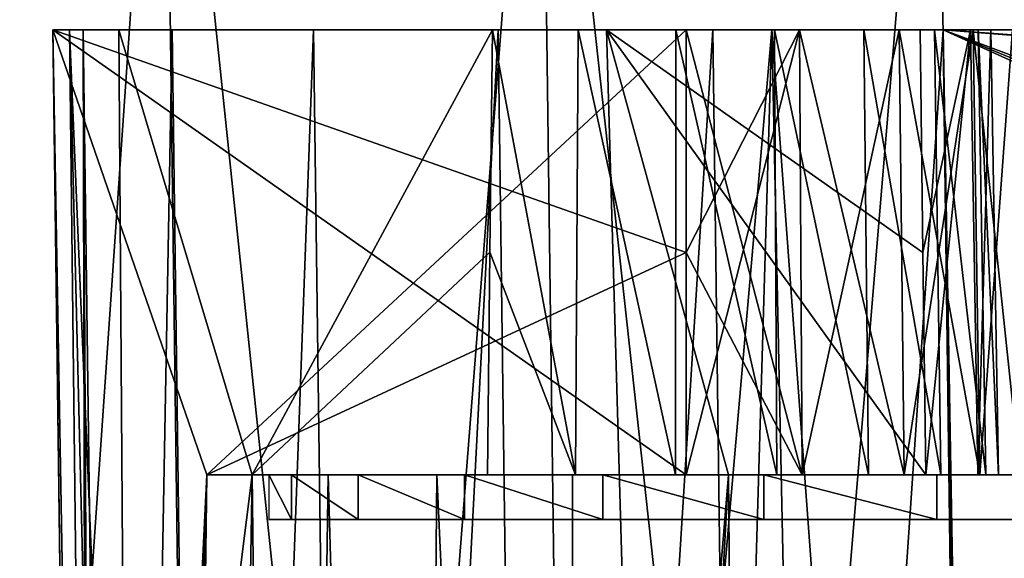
# Model space of a CAD drawing. Header units: millimetres. Extents: x -75 to 75, y -5 to 37.
# Tile 43 of 256: x -67.24 to -58.39, y 27.75 to 32.59. Entities that reach past the tile are written whole.
import ezdxf

# ---------------------------------------------------------------- set-up
doc = ezdxf.new("R2010")
doc.units = ezdxf.units.MM
doc.header["$LTSCALE"] = 81.481481
for name, color, linetype in [('10', 7, 'CONTINUOUS'), ('13', 7, 'CONTINUOUS'), ('14', 7, 'CONTINUOUS'), ('16', 7, 'CONTINUOUS'), ('17', 7, 'CONTINUOUS'), ('19', 7, 'CONTINUOUS'), ('36', 7, 'CONTINUOUS'), ('42', 7, 'CONTINUOUS'), ('43', 7, 'CONTINUOUS'), ('46', 7, 'CONTINUOUS'), ('47', 7, 'CONTINUOUS'), ('519', 7, 'CONTINUOUS'), ('520', 7, 'CONTINUOUS'), ('529', 7, 'CONTINUOUS'), ('531', 7, 'CONTINUOUS'), ('54', 7, 'CONTINUOUS'), ('55', 7, 'CONTINUOUS'), ('56', 7, 'CONTINUOUS'), ('57', 7, 'CONTINUOUS'), ('6', 7, 'CONTINUOUS'), ('8', 7, 'CONTINUOUS'), ('9', 7, 'CONTINUOUS')]:
    doc.layers.add(name, color=color, linetype=linetype)

msp = doc.modelspace()

# ---------------------------------------------------------------- linework, layer by layer
at = {"layer": '10', "color": 251, "linetype": 'Continuous', "true_color": 0x565d62}
for points in [[(-68.4922, 0, 101.0253), (-65.4589, 0, 102.9313), (-68.9766, 37, 101.5097), (-68.4922, 0, 101.0253)], [(-65.4589, 0, 102.9313), (-65.9433, 37, 103.4156), (-68.9766, 37, 101.5097), (-65.4589, 0, 102.9313)], [(-65.4589, 0, 102.9313), (-62.0774, 0, 104.1145), (-65.9433, 37, 103.4156), (-65.4589, 0, 102.9313)], [(-62.0774, 0, 104.1145), (-62.5617, 37, 104.5989), (-65.9433, 37, 103.4156), (-62.0774, 0, 104.1145)], [(-58.517, 0, 104.5156), (-59.0014, 37, 105), (-62.5617, 37, 104.5989), (-58.517, 0, 104.5156)], [(-62.0774, 0, 104.1145), (-58.517, 0, 104.5156), (-62.5617, 37, 104.5989), (-62.0774, 0, 104.1145)]]:
    msp.add_3dface(points, dxfattribs=at)
at = {"layer": '13', "color": 251, "linetype": 'Continuous', "true_color": 0x565d62}
for points in [[(-66.607, 7.0323, 88.6077), (-66.607, 7.0314, 88.5539), (-66.9404, 32.5, 88.9411), (-66.607, 7.0323, 88.6077)], [(-66.607, 7.0314, 88.5539), (-66.607, 7.0311, 88.5), (-66.9404, 32.5, 88.9411), (-66.607, 7.0314, 88.5539)], [(-66.607, 7.0311, 88.5), (-66.607, 7.0311, 70.4164), (-66.9404, 32.5, 88.9411), (-66.607, 7.0311, 88.5)], [(-66.7511, 18.0402, -60.7186), (-66.9404, 32.5, 28.2737), (-66.7511, 18.0402, -53.2814), (-66.7511, 18.0402, -60.7186)], [(-66.607, 7.0311, 70.4164), (-66.608, 7.1086, 69.9558), (-66.9404, 32.5, 88.9411), (-66.607, 7.0311, 70.4164)], [(-66.608, 7.1086, 69.9558), (-66.612, 7.4164, 69.2736), (-66.9404, 32.5, 88.9411), (-66.608, 7.1086, 69.9558)], [(-66.9404, 32.5, -88.9411), (-66.9404, 32.5, 28.2737), (-66.7511, 18.0402, -60.7186), (-66.9404, 32.5, -88.9411)], [(-66.7511, 18.0402, 60.7186), (-66.7511, 18.0402, 53.2814), (-66.9404, 32.5, 88.9411), (-66.7511, 18.0402, 60.7186)], [(-66.9404, 32.5, 88.9411), (-66.7511, 18.0402, 53.2814), (-66.9404, 32.5, 34.2263), (-66.9404, 32.5, 88.9411)], [(-66.6857, 13.0424, 60.7599), (-66.7511, 18.0402, 60.7186), (-66.9404, 32.5, 88.9411), (-66.6857, 13.0424, 60.7599)], [(-66.6234, 8.2869, 60.7988), (-66.6857, 13.0424, 60.7599), (-66.9404, 32.5, 88.9411), (-66.6234, 8.2869, 60.7988)], [(-66.6234, 8.2869, 66.5483), (-66.6234, 8.2869, 60.7988), (-66.9404, 32.5, 88.9411), (-66.6234, 8.2869, 66.5483)], [(-66.7511, 18.0402, 53.2814), (-66.607, 7.0311, 34.6709), (-66.9404, 32.5, 34.2263), (-66.7511, 18.0402, 53.2814)], [(-66.6219, 8.1693, 67.4993), (-66.6234, 8.2869, 66.5483), (-66.9404, 32.5, 88.9411), (-66.6219, 8.1693, 67.4993)], [(-66.6175, 7.8357, 68.4449), (-66.6219, 8.1693, 67.4993), (-66.9404, 32.5, 88.9411), (-66.6175, 7.8357, 68.4449)], [(-66.612, 7.4164, 69.2736), (-66.6175, 7.8357, 68.4449), (-66.9404, 32.5, 88.9411), (-66.612, 7.4164, 69.2736)], [(-66.7511, 18.0402, -53.2814), (-66.9404, 32.5, 28.2737), (-66.6856, 13.0332, -53.24), (-66.7511, 18.0402, -53.2814)], [(-66.612, 7.4164, -44.7264), (-66.9404, 32.5, 28.2737), (-66.608, 7.1086, -44.0442), (-66.612, 7.4164, -44.7264)], [(-66.608, 7.1086, -44.0442), (-66.9404, 32.5, 28.2737), (-66.607, 7.0311, -43.5836), (-66.608, 7.1086, -44.0442)], [(-66.607, 7.0311, -43.5836), (-66.9404, 32.5, 28.2737), (-66.607, 7.0311, 27.8291), (-66.607, 7.0311, -43.5836)], [(-66.607, 7.0323, -88.6077), (-66.9404, 32.5, -88.9411), (-66.7511, 18.0402, -60.7186), (-66.607, 7.0323, -88.6077)], [(-66.6175, 7.8357, -45.5551), (-66.9404, 32.5, 28.2737), (-66.612, 7.4164, -44.7264), (-66.6175, 7.8357, -45.5551)], [(-66.6856, 13.0332, -53.24), (-66.9404, 32.5, 28.2737), (-66.6234, 8.2869, -53.2012), (-66.6856, 13.0332, -53.24)], [(-66.6234, 8.2869, -53.2012), (-66.9404, 32.5, 28.2737), (-66.6234, 8.2869, -47.4517), (-66.6234, 8.2869, -53.2012)], [(-66.6234, 8.2869, -47.4517), (-66.9404, 32.5, 28.2737), (-66.6219, 8.1693, -46.5007), (-66.6234, 8.2869, -47.4517)], [(-66.6219, 8.1693, -46.5007), (-66.9404, 32.5, 28.2737), (-66.6175, 7.8357, -45.5551), (-66.6219, 8.1693, -46.5007)]]:
    msp.add_3dface(points, dxfattribs=at)
at = {"layer": '14', "color": 251, "linetype": 'Continuous', "true_color": 0x565d62}
for points in [[(-58.6077, 7.0323, 96.607), (-58.9411, 32.5, 96.9404), (58.9411, 32.5, 96.9404), (-58.6077, 7.0323, 96.607)], [(-58.5539, 7.0314, 96.607), (-58.6077, 7.0323, 96.607), (58.9411, 32.5, 96.9404), (-58.5539, 7.0314, 96.607)], [(-58.5, 7.0311, 96.607), (-58.5539, 7.0314, 96.607), (58.9411, 32.5, 96.9404), (-58.5, 7.0311, 96.607)], [(-2.3593, 18.0402, 96.7511), (-58.5, 7.0311, 96.607), (58.9411, 32.5, 96.9404), (-2.3593, 18.0402, 96.7511)]]:
    msp.add_3dface(points, dxfattribs=at)
at = {"layer": '16', "color": 251, "linetype": 'Continuous', "true_color": 0x565d62}
for points in [[(-2.487, 28.0402, -96.882), (2.487, 28.0402, -96.882), (-58.9411, 32.5, -96.9404), (-2.487, 28.0402, -96.882)], [(-2.7755, 11.5118, -96.6657), (-2.487, 28.0402, -96.882), (-58.9411, 32.5, -96.9404), (-2.7755, 11.5118, -96.6657)], [(-2.8621, 9.2649, -96.6362), (-2.7755, 11.5118, -96.6657), (-58.9411, 32.5, -96.9404), (-2.8621, 9.2649, -96.6362)], [(2.487, 28.0402, -96.882), (58.9411, 32.5, -96.9404), (-58.9411, 32.5, -96.9404), (2.487, 28.0402, -96.882)], [(-2.9458, 7.0311, -96.607), (-2.8621, 9.2649, -96.6362), (-58.9411, 32.5, -96.9404), (-2.9458, 7.0311, -96.607)], [(-58.5, 7.0311, -96.607), (-2.9458, 7.0311, -96.607), (-58.9411, 32.5, -96.9404), (-58.5, 7.0311, -96.607)], [(-58.5539, 7.0314, -96.607), (-58.5, 7.0311, -96.607), (-58.9411, 32.5, -96.9404), (-58.5539, 7.0314, -96.607)], [(-58.6077, 7.0323, -96.607), (-58.5539, 7.0314, -96.607), (-58.9411, 32.5, -96.9404), (-58.6077, 7.0323, -96.607)]]:
    msp.add_3dface(points, dxfattribs=at)
at = {"layer": '17', "color": 251, "linetype": 'Continuous', "true_color": 0x565d62}
for points in [[(-66.9404, 32.5, -88.9411), (-66.607, 7.0323, -88.6077), (-66.4956, 7.0532, -89.9402), (-66.9404, 32.5, -88.9411)], [(-66.9404, 32.5, -88.9411), (-66.4956, 7.0532, -89.9402), (-66.7905, 32.5, -90.4823), (-66.9404, 32.5, -88.9411)], [(-66.3466, 32.5, -91.9658), (-66.7905, 32.5, -90.4823), (-66.2572, 19.6955, -91.599), (-66.3466, 32.5, -91.9658)], [(-66.7905, 32.5, -90.4823), (-66.1645, 7.0694, -91.2335), (-66.2572, 19.6955, -91.599), (-66.7905, 32.5, -90.4823)], [(-66.4956, 7.0532, -89.9402), (-66.1645, 7.0694, -91.2335), (-66.7905, 32.5, -90.4823), (-66.4956, 7.0532, -89.9402)], [(-61.9658, 32.5, -96.3466), (-61.599, 19.6955, -96.2572), (-60.4823, 32.5, -96.7905), (-61.9658, 32.5, -96.3466)], [(-61.2335, 7.0694, -96.1645), (-60.4823, 32.5, -96.7905), (-61.599, 19.6955, -96.2572), (-61.2335, 7.0694, -96.1645)], [(-59.9442, 7.0532, -96.4949), (-60.4823, 32.5, -96.7905), (-61.2335, 7.0694, -96.1645), (-59.9442, 7.0532, -96.4949)], [(-58.6077, 7.0323, -96.607), (-60.4823, 32.5, -96.7905), (-59.9442, 7.0532, -96.4949), (-58.6077, 7.0323, -96.607)], [(-58.6077, 7.0323, -96.607), (-58.9411, 32.5, -96.9404), (-60.4823, 32.5, -96.7905), (-58.6077, 7.0323, -96.607)]]:
    msp.add_3dface(points, dxfattribs=at)
at = {"layer": '19', "color": 251, "linetype": 'Continuous', "true_color": 0x565d62}
for points in [[(-66.607, 7.0323, 88.6077), (-66.9404, 32.5, 88.9411), (-66.6678, 32.5, 91.0116), (-66.607, 7.0323, 88.6077)], [(-66.607, 7.0323, 88.6077), (-66.6678, 32.5, 91.0116), (-66.5376, 7.0491, 89.6609), (-66.607, 7.0323, 88.6077)], [(-66.5376, 7.0491, 89.6609), (-66.6678, 32.5, 91.0116), (-66.3326, 7.063, 90.6869), (-66.5376, 7.0491, 89.6609)], [(-66.6678, 32.5, 91.0116), (-65.8687, 32.5, 92.9409), (-66.3326, 7.063, 90.6869), (-66.6678, 32.5, 91.0116)], [(-66.3326, 7.063, 90.6869), (-65.8687, 32.5, 92.9409), (-65.5327, 7.0818, 92.6139), (-66.3326, 7.063, 90.6869)], [(-65.8687, 32.5, 92.9409), (-64.5975, 32.5, 94.5975), (-65.5327, 7.0818, 92.6139), (-65.8687, 32.5, 92.9409)], [(-65.5327, 7.0818, 92.6139), (-64.5975, 32.5, 94.5975), (-64.2618, 7.0882, 94.268), (-65.5327, 7.0818, 92.6139)], [(-64.5975, 32.5, 94.5975), (-62.9409, 32.5, 95.8687), (-64.2618, 7.0882, 94.268), (-64.5975, 32.5, 94.5975)], [(-64.2618, 7.0882, 94.268), (-62.9409, 32.5, 95.8687), (-62.6064, 7.0818, 95.537), (-64.2618, 7.0882, 94.268)], [(-62.9409, 32.5, 95.8687), (-61.0116, 32.5, 96.6678), (-62.6064, 7.0818, 95.537), (-62.9409, 32.5, 95.8687)], [(-62.6064, 7.0818, 95.537), (-61.0116, 32.5, 96.6678), (-60.6788, 7.0629, 96.3348), (-62.6064, 7.0818, 95.537)], [(-61.0116, 32.5, 96.6678), (-58.9411, 32.5, 96.9404), (-60.6788, 7.0629, 96.3348), (-61.0116, 32.5, 96.6678)], [(-58.9411, 32.5, 96.9404), (-58.6077, 7.0323, 96.607), (-60.6788, 7.0629, 96.3348), (-58.9411, 32.5, 96.9404)]]:
    msp.add_3dface(points, dxfattribs=at)
at = {"layer": '36', "color": 251, "linetype": 'Continuous', "true_color": 0x565d62}
for points in [[(-62.55, 28.5, 31.25), (-65.5581, 28.5, 34.2962), (-62.451, 28.5, 30.7525), (-62.55, 28.5, 31.25)], [(-62.451, 28.5, 31.7475), (-65.5581, 28.5, 34.2962), (-62.55, 28.5, 31.25), (-62.451, 28.5, 31.7475)], [(-62.1692, 28.5, 32.1692), (-65.5581, 28.5, 34.2962), (-62.451, 28.5, 31.7475), (-62.1692, 28.5, 32.1692)], [(-61.7475, 28.5, 32.451), (-65.5581, 28.5, 34.2962), (-62.1692, 28.5, 32.1692), (-61.7475, 28.5, 32.451)], [(-61.25, 28.5, 32.55), (-65.5581, 28.5, 34.2962), (-61.7475, 28.5, 32.451), (-61.25, 28.5, 32.55)], [(-65.5581, 28.5, 34.2962), (-61.25, 28.5, 28.2038), (-62.451, 28.5, 30.7525), (-65.5581, 28.5, 34.2962)], [(-61.25, 28.5, 28.2038), (-65.5581, 28.5, 34.2962), (-65.5581, 28.5, 28.2038), (-61.25, 28.5, 28.2038)], [(-61.25, 28.5, 34.2962), (-65.5581, 28.5, 34.2962), (-61.25, 28.5, 32.55), (-61.25, 28.5, 34.2962)], [(-63.4908, 28.5, -93.4908), (-65.1485, 28.5, -90.8693), (-64.4655, 28.5, -92.2723), (-63.4908, 28.5, -93.4908)], [(-63.0361, 28.5, -89.0968), (-65.1485, 28.5, -90.8693), (-63.4908, 28.5, -93.4908), (-63.0361, 28.5, -89.0968)], [(-62.2723, 28.5, -94.4655), (-63.0361, 28.5, -89.0968), (-63.4908, 28.5, -93.4908), (-62.2723, 28.5, -94.4655)], [(-62.4398, 28.5, -90.7413), (-63.0361, 28.5, -89.0968), (-62.5388, 28.5, -91.2388), (-62.4398, 28.5, -90.7413)], [(-63.0361, 28.5, -89.0968), (-62.2723, 28.5, -94.4655), (-62.5388, 28.5, -91.2388), (-63.0361, 28.5, -89.0968)], [(-62.2459, 28.5, -88.6303), (-63.0361, 28.5, -89.0968), (-62.4398, 28.5, -90.7413), (-62.2459, 28.5, -88.6303)], [(-62.5388, 28.5, -91.2388), (-62.2723, 28.5, -94.4655), (-62.4398, 28.5, -91.7363), (-62.5388, 28.5, -91.2388)], [(-62.451, 28.5, 30.7525), (-61.25, 28.5, 28.2038), (-62.1692, 28.5, 30.3308), (-62.451, 28.5, 30.7525)], [(-62.4398, 28.5, -91.7363), (-62.2723, 28.5, -94.4655), (-62.158, 28.5, -92.158), (-62.4398, 28.5, -91.7363)], [(-62.158, 28.5, -90.3196), (-62.2459, 28.5, -88.6303), (-62.4398, 28.5, -90.7413), (-62.158, 28.5, -90.3196)], [(-62.2723, 28.5, -94.4655), (-60.8693, 28.5, -95.1485), (-62.158, 28.5, -92.158), (-62.2723, 28.5, -94.4655)], [(-61.7363, 28.5, -90.0377), (-62.2459, 28.5, -88.6303), (-62.158, 28.5, -90.3196), (-61.7363, 28.5, -90.0377)], [(-61.3472, 28.5, -88.4447), (-62.2459, 28.5, -88.6303), (-61.7363, 28.5, -90.0377), (-61.3472, 28.5, -88.4447)], [(-62.1692, 28.5, 30.3308), (-61.25, 28.5, 28.2038), (-61.7475, 28.5, 30.049), (-62.1692, 28.5, 30.3308)], [(-62.158, 28.5, -92.158), (-60.8693, 28.5, -95.1485), (-61.7363, 28.5, -92.4398), (-62.158, 28.5, -92.158)], [(-61.7475, 28.5, 30.049), (-61.25, 28.5, 28.2038), (-61.25, 28.5, 29.95), (-61.7475, 28.5, 30.049)], [(-61.7363, 28.5, -92.4398), (-60.8693, 28.5, -95.1485), (-61.2388, 28.5, -92.5388), (-61.7363, 28.5, -92.4398)], [(-61.2388, 28.5, -89.9388), (-61.3472, 28.5, -88.4447), (-61.7363, 28.5, -90.0377), (-61.2388, 28.5, -89.9388)], [(-60.7413, 28.5, -90.0377), (-61.3472, 28.5, -88.4447), (-61.2388, 28.5, -89.9388), (-60.7413, 28.5, -90.0377)], [(-60.4368, 28.5, -88.5601), (-61.3472, 28.5, -88.4447), (-60.7413, 28.5, -90.0377), (-60.4368, 28.5, -88.5601)], [(-61.25, 28.5, 29.95), (-60.2081, 28.5, 28.3875), (-60.7525, 28.5, 30.049), (-61.25, 28.5, 29.95)], [(-61.25, 28.5, 28.2038), (-60.2081, 28.5, 28.3875), (-61.25, 28.5, 29.95), (-61.25, 28.5, 28.2038)], [(-60.7525, 28.5, 32.451), (-61.25, 28.5, 34.2962), (-61.25, 28.5, 32.55), (-60.7525, 28.5, 32.451)], [(-60.3308, 28.5, 32.1692), (-61.25, 28.5, 34.2962), (-60.7525, 28.5, 32.451), (-60.3308, 28.5, 32.1692)], [(-60.2081, 28.5, 34.1125), (-61.25, 28.5, 34.2962), (-60.3308, 28.5, 32.1692), (-60.2081, 28.5, 34.1125)], [(-61.2388, 28.5, -92.5388), (-60.8693, 28.5, -95.1485), (-60.7413, 28.5, -92.4398), (-61.2388, 28.5, -92.5388)], [(-60.8693, 28.5, -95.1485), (-59.0968, 28.5, -93.0361), (-60.7413, 28.5, -92.4398), (-60.8693, 28.5, -95.1485)], [(-60.7525, 28.5, 30.049), (-60.2081, 28.5, 28.3875), (-60.3308, 28.5, 30.3308), (-60.7525, 28.5, 30.049)], [(-60.7413, 28.5, -92.4398), (-59.0968, 28.5, -93.0361), (-60.3195, 28.5, -92.158), (-60.7413, 28.5, -92.4398)], [(-60.3195, 28.5, -90.3196), (-60.4368, 28.5, -88.5601), (-60.7413, 28.5, -90.0377), (-60.3195, 28.5, -90.3196)], [(-60.0377, 28.5, -90.7413), (-60.4368, 28.5, -88.5601), (-60.3195, 28.5, -90.3196), (-60.0377, 28.5, -90.7413)], [(-59.9388, 28.5, -91.2388), (-60.4368, 28.5, -88.5601), (-60.0377, 28.5, -90.7413), (-59.9388, 28.5, -91.2388)], [(-59.6128, 28.5, -88.964), (-60.4368, 28.5, -88.5601), (-59.9388, 28.5, -91.2388), (-59.6128, 28.5, -88.964)], [(-60.049, 28.5, 31.7475), (-60.2081, 28.5, 34.1125), (-60.3308, 28.5, 32.1692), (-60.049, 28.5, 31.7475)], [(-60.3308, 28.5, 30.3308), (-60.2081, 28.5, 28.3875), (-60.049, 28.5, 30.7525), (-60.3308, 28.5, 30.3308)], [(-60.3195, 28.5, -92.158), (-59.0968, 28.5, -93.0361), (-60.0377, 28.5, -91.7363), (-60.3195, 28.5, -92.158)], [(-60.2081, 28.5, 28.3875), (-59.292, 28.5, 28.9165), (-60.049, 28.5, 30.7525), (-60.2081, 28.5, 28.3875)], [(-59.95, 28.5, 31.25), (-60.2081, 28.5, 34.1125), (-60.049, 28.5, 31.7475), (-59.95, 28.5, 31.25)], [(-59.292, 28.5, 28.9165), (-60.2081, 28.5, 34.1125), (-59.95, 28.5, 31.25), (-59.292, 28.5, 28.9165)], [(-59.292, 28.5, 33.5835), (-60.2081, 28.5, 34.1125), (-59.292, 28.5, 28.9165), (-59.292, 28.5, 33.5835)], [(-59.292, 28.5, 28.9165), (-59.95, 28.5, 31.25), (-60.049, 28.5, 30.7525), (-59.292, 28.5, 28.9165)], [(-59.0968, 28.5, -93.0361), (-59.9388, 28.5, -91.2388), (-60.0377, 28.5, -91.7363), (-59.0968, 28.5, -93.0361)], [(-59.0968, 28.5, -93.0361), (-59.6128, 28.5, -88.964), (-59.9388, 28.5, -91.2388), (-59.0968, 28.5, -93.0361)], [(-58.964, 28.5, -89.6128), (-59.6128, 28.5, -88.964), (-59.0968, 28.5, -93.0361), (-58.964, 28.5, -89.6128)], [(-58.612, 28.5, 29.7269), (-59.292, 28.5, 33.5835), (-59.292, 28.5, 28.9165), (-58.612, 28.5, 29.7269)], [(-58.612, 28.5, 32.7731), (-59.292, 28.5, 33.5835), (-58.612, 28.5, 29.7269), (-58.612, 28.5, 32.7731)], [(-58.6303, 28.5, -92.2459), (-58.964, 28.5, -89.6128), (-59.0968, 28.5, -93.0361), (-58.6303, 28.5, -92.2459)], [(-58.5601, 28.5, -90.4368), (-58.964, 28.5, -89.6128), (-58.6303, 28.5, -92.2459), (-58.5601, 28.5, -90.4368)], [(-58.4447, 28.5, -91.3472), (-58.5601, 28.5, -90.4368), (-58.6303, 28.5, -92.2459), (-58.4447, 28.5, -91.3472)], [(-58.2501, 28.5, 30.721), (-58.612, 28.5, 32.7731), (-58.612, 28.5, 29.7269), (-58.2501, 28.5, 30.721)], [(-58.2501, 28.5, 31.779), (-58.612, 28.5, 32.7731), (-58.2501, 28.5, 30.721), (-58.2501, 28.5, 31.779)]]:
    msp.add_3dface(points, dxfattribs=at)
at = {"layer": '42', "color": 251, "linetype": 'Continuous', "true_color": 0x565d62}
for points in [[(-65.5581, 28.5, 28.2038), (-65.5581, 28.5, 34.2962), (-65.8984, 2.5, 34.75), (-65.5581, 28.5, 28.2038)], [(-65.8984, 2.5, 27.75), (-65.5581, 28.5, 28.2038), (-65.8984, 2.5, 34.75), (-65.8984, 2.5, 27.75)]]:
    msp.add_3dface(points, dxfattribs=at)
at = {"layer": '43', "color": 251, "linetype": 'Continuous', "true_color": 0x565d62}
for points in [[(-65.1485, 28.5, -90.8693), (-65.3629, 15.7463, -90.7586), (-64.8477, 2.5, -92.3004), (-65.1485, 28.5, -90.8693)], [(-64.4655, 28.5, -92.2723), (-65.1485, 28.5, -90.8693), (-64.8477, 2.5, -92.3004), (-64.4655, 28.5, -92.2723)], [(-63.7315, 2.5, -93.7315), (-64.4655, 28.5, -92.2723), (-64.8477, 2.5, -92.3004), (-63.7315, 2.5, -93.7315)], [(-63.4908, 28.5, -93.4908), (-64.4655, 28.5, -92.2723), (-63.7315, 2.5, -93.7315), (-63.4908, 28.5, -93.4908)], [(-62.3004, 2.5, -94.8477), (-63.4908, 28.5, -93.4908), (-63.7315, 2.5, -93.7315), (-62.3004, 2.5, -94.8477)], [(-62.2723, 28.5, -94.4655), (-63.4908, 28.5, -93.4908), (-62.3004, 2.5, -94.8477), (-62.2723, 28.5, -94.4655)], [(-60.8693, 28.5, -95.1485), (-62.3004, 2.5, -94.8477), (-60.7586, 15.7463, -95.3629), (-60.8693, 28.5, -95.1485)], [(-60.8693, 28.5, -95.1485), (-62.2723, 28.5, -94.4655), (-62.3004, 2.5, -94.8477), (-60.8693, 28.5, -95.1485)]]:
    msp.add_3dface(points, dxfattribs=at)
at = {"layer": '46', "color": 251, "linetype": 'Continuous', "true_color": 0x565d62}
for points in [[(-66.3466, 32.5, -91.9658), (-66.2572, 19.6955, -91.599), (-65.1485, 28.5, -90.8693), (-66.3466, 32.5, -91.9658)], [(-66.3466, 32.5, -91.9658), (-65.1485, 28.5, -90.8693), (-62.9912, 32.5, -89.1503), (-66.3466, 32.5, -91.9658)], [(-62.9912, 32.5, -89.1503), (-65.1485, 28.5, -90.8693), (-63.0137, 30.501, -89.1236), (-62.9912, 32.5, -89.1503)], [(-65.1485, 28.5, -90.8693), (-63.0361, 28.5, -89.0968), (-63.0137, 30.501, -89.1236), (-65.1485, 28.5, -90.8693)], [(-65.1485, 28.5, -90.8693), (-66.2572, 19.6955, -91.599), (-65.3629, 15.7463, -90.7586), (-65.1485, 28.5, -90.8693)]]:
    msp.add_3dface(points, dxfattribs=at)
at = {"layer": '47', "color": 251, "linetype": 'Continuous', "true_color": 0x565d62}
for points in [[(-66.9404, 32.5, 34.2263), (-65.5581, 28.5, 34.2962), (-61.25, 32.5, 34.2263), (-66.9404, 32.5, 34.2263)], [(-66.9404, 32.5, 34.2263), (-66.607, 7.0311, 34.6709), (-65.5581, 28.5, 34.2962), (-66.9404, 32.5, 34.2263)], [(-61.25, 32.5, 34.2263), (-65.5581, 28.5, 34.2962), (-61.25, 30.5007, 34.2612), (-61.25, 32.5, 34.2263)], [(-65.5581, 28.5, 34.2962), (-61.25, 28.5, 34.2962), (-61.25, 30.5007, 34.2612), (-65.5581, 28.5, 34.2962)], [(-65.5581, 28.5, 34.2962), (-66.607, 7.0311, 34.6709), (-66.5573, 6.7327, 34.6761), (-65.5581, 28.5, 34.2962)], [(-66.4207, 6.4628, 34.6808), (-65.5581, 28.5, 34.2962), (-66.5573, 6.7327, 34.6761), (-66.4207, 6.4628, 34.6808)], [(-66.16, 5.9602, 34.6896), (-65.5581, 28.5, 34.2962), (-66.4207, 6.4628, 34.6808), (-66.16, 5.9602, 34.6896)], [(-66.0507, 5.4047, 34.6993), (-65.5581, 28.5, 34.2962), (-66.16, 5.9602, 34.6896), (-66.0507, 5.4047, 34.6993)], [(-65.8984, 2.5, 34.75), (-65.5581, 28.5, 34.2962), (-66.0507, 5.4047, 34.6993), (-65.8984, 2.5, 34.75)]]:
    msp.add_3dface(points, dxfattribs=at)
at = {"layer": '519', "linetype": 'Continuous'}
for points in [[(-65, 28.5, 29), (-64.7956, 28.5, 30.5529), (-65, 28.5, -89), (-65, 28.5, 29)], [(-65, 28.5, -89), (-64.7956, 28.5, 30.5529), (-64.7956, 28.5, -90.5529), (-65, 28.5, -89)], [(-64.7956, 28.5, 30.5529), (-64.1962, 28.5, 32), (-64.7956, 28.5, -90.5529), (-64.7956, 28.5, 30.5529)], [(-64.7956, 28.5, -90.5529), (-64.1962, 28.5, 32), (-64.1962, 28.5, -92), (-64.7956, 28.5, -90.5529)], [(-64.1962, 28.5, 32), (-63.2426, 28.5, 33.2426), (-64.1962, 28.5, -92), (-64.1962, 28.5, 32)], [(-64.1962, 28.5, -92), (-63.2426, 28.5, 33.2426), (-63.2426, 28.5, -93.2426), (-64.1962, 28.5, -92)], [(-62, 28.5, -94.1962), (-63.2426, 28.5, -93.2426), (-62.2995, 28.5, -92.2994), (-62, 28.5, -94.1962)], [(-62.2995, 28.5, -92.2994), (-63.2426, 28.5, -93.2426), (-62.6246, 28.5, -91.8128), (-62.2995, 28.5, -92.2994)], [(-62.6246, 28.5, -91.8128), (-63.2426, 28.5, -93.2426), (-62.7388, 28.5, -91.2388), (-62.6246, 28.5, -91.8128)], [(-62.7388, 28.5, -91.2388), (-63.2426, 28.5, -93.2426), (-62.7388, 28.5, 31.2388), (-62.7388, 28.5, -91.2388)], [(-62.7388, 28.5, 31.2388), (-63.2426, 28.5, 33.2426), (-62.6246, 28.5, 31.8128), (-62.7388, 28.5, 31.2388)], [(-63.2426, 28.5, 33.2426), (-62, 28.5, 34.1962), (-62.6246, 28.5, 31.8128), (-63.2426, 28.5, 33.2426)], [(-63.2426, 28.5, -93.2426), (-63.2426, 28.5, 33.2426), (-62.7388, 28.5, 31.2388), (-63.2426, 28.5, -93.2426)], [(-62.6246, 28.5, -90.6648), (-62.7388, 28.5, -91.2388), (-62.6246, 28.5, 30.6648), (-62.6246, 28.5, -90.6648)], [(-62.7388, 28.5, -91.2388), (-62.7388, 28.5, 31.2388), (-62.6246, 28.5, 30.6648), (-62.7388, 28.5, -91.2388)], [(-62.6246, 28.5, 31.8128), (-62, 28.5, 34.1962), (-62.2994, 28.5, 32.2995), (-62.6246, 28.5, 31.8128)], [(-62.2995, 28.5, -90.1781), (-62.6246, 28.5, -90.6648), (-62.2994, 28.5, 30.1781), (-62.2995, 28.5, -90.1781)], [(-62.2994, 28.5, 30.1781), (-62.6246, 28.5, -90.6648), (-62.6246, 28.5, 30.6648), (-62.2994, 28.5, 30.1781)], [(-61.8128, 28.5, -92.6246), (-62, 28.5, -94.1962), (-62.2995, 28.5, -92.2994), (-61.8128, 28.5, -92.6246)], [(-61.8128, 28.5, -89.853), (-62.2995, 28.5, -90.1781), (-61.8128, 28.5, 29.853), (-61.8128, 28.5, -89.853)], [(-61.8128, 28.5, 29.853), (-62.2995, 28.5, -90.1781), (-62.2994, 28.5, 30.1781), (-61.8128, 28.5, 29.853)], [(-62.2994, 28.5, 32.2995), (-62, 28.5, 34.1962), (-61.8128, 28.5, 32.6246), (-62.2994, 28.5, 32.2995)], [(-60.5529, 28.5, -94.7956), (-62, 28.5, -94.1962), (-60.6648, 28.5, -92.6246), (-60.5529, 28.5, -94.7956)], [(-61.2388, 28.5, -92.7388), (-62, 28.5, -94.1962), (-61.8128, 28.5, -92.6246), (-61.2388, 28.5, -92.7388)], [(-62, 28.5, -94.1962), (-61.2388, 28.5, -92.7388), (-60.6648, 28.5, -92.6246), (-62, 28.5, -94.1962)], [(-62, 28.5, 34.1962), (-60.5529, 28.5, 34.7956), (-61.8128, 28.5, 32.6246), (-62, 28.5, 34.1962)], [(-61.8128, 28.5, 32.6246), (-60.5529, 28.5, 34.7956), (-61.2388, 28.5, 32.7388), (-61.8128, 28.5, 32.6246)], [(-61.2388, 28.5, -89.7388), (-61.8128, 28.5, -89.853), (-61.2388, 28.5, 29.7388), (-61.2388, 28.5, -89.7388)], [(-61.2388, 28.5, 29.7388), (-61.8128, 28.5, -89.853), (-61.8128, 28.5, 29.853), (-61.2388, 28.5, 29.7388)], [(-61.2388, 28.5, 32.7388), (-60.5529, 28.5, 34.7956), (-60.6648, 28.5, 32.6246), (-61.2388, 28.5, 32.7388)], [(-60.6648, 28.5, -89.853), (-61.2388, 28.5, -89.7388), (-60.6648, 28.5, 29.853), (-60.6648, 28.5, -89.853)], [(-60.6648, 28.5, 29.853), (-61.2388, 28.5, -89.7388), (-61.2388, 28.5, 29.7388), (-60.6648, 28.5, 29.853)], [(-60.1781, 28.5, -92.2994), (-60.5529, 28.5, -94.7956), (-60.6648, 28.5, -92.6246), (-60.1781, 28.5, -92.2994)], [(-60.6648, 28.5, 32.6246), (-60.5529, 28.5, 34.7956), (-60.1781, 28.5, 32.2995), (-60.6648, 28.5, 32.6246)], [(-60.1781, 28.5, -90.1781), (-60.6648, 28.5, -89.853), (-60.1781, 28.5, 30.1781), (-60.1781, 28.5, -90.1781)], [(-60.1781, 28.5, 30.1781), (-60.6648, 28.5, -89.853), (-60.6648, 28.5, 29.853), (-60.1781, 28.5, 30.1781)], [(-59.853, 28.5, -91.8128), (-60.5529, 28.5, -94.7956), (-60.1781, 28.5, -92.2994), (-59.853, 28.5, -91.8128)], [(-60.5529, 28.5, 34.7956), (-59, 28.5, 35), (-60.1781, 28.5, 32.2995), (-60.5529, 28.5, 34.7956)], [(-59, 28.5, -95), (-60.5529, 28.5, -94.7956), (-59.853, 28.5, -91.8128), (-59, 28.5, -95)], [(-60.1781, 28.5, 32.2995), (-59, 28.5, 35), (-59.853, 28.5, 31.8128), (-60.1781, 28.5, 32.2995)], [(-59.853, 28.5, -90.6648), (-60.1781, 28.5, -90.1781), (-59.853, 28.5, 30.6648), (-59.853, 28.5, -90.6648)], [(-59.853, 28.5, 30.6648), (-60.1781, 28.5, -90.1781), (-60.1781, 28.5, 30.1781), (-59.853, 28.5, 30.6648)], [(-59.853, 28.5, 31.8128), (-59, 28.5, 35), (-59.7388, 28.5, 31.2388), (-59.853, 28.5, 31.8128)], [(-59.7388, 28.5, -91.2388), (-59.853, 28.5, -90.6648), (-59.7388, 28.5, 31.2388), (-59.7388, 28.5, -91.2388)], [(-59.7388, 28.5, 31.2388), (-59.853, 28.5, -90.6648), (-59.853, 28.5, 30.6648), (-59.7388, 28.5, 31.2388)], [(-59.7388, 28.5, -91.2388), (-59, 28.5, -95), (-59.853, 28.5, -91.8128), (-59.7388, 28.5, -91.2388)], [(-59, 28.5, 35), (-59.7388, 28.5, -91.2388), (-59.7388, 28.5, 31.2388), (-59, 28.5, 35)], [(-59, 28.5, 35), (-59, 28.5, -95), (-59.7388, 28.5, -91.2388), (-59, 28.5, 35)], [(-56.8408, 28.5, 26.7292), (-56.8408, 28.5, -86.954), (-59, 28.5, -95), (-56.8408, 28.5, 26.7292)], [(-56.8408, 28.5, -86.954), (56.8408, 28.5, -86.954), (-59, 28.5, -95), (-56.8408, 28.5, -86.954)], [(-56.8408, 28.5, 26.7292), (-59, 28.5, -95), (-59, 28.5, 35), (-56.8408, 28.5, 26.7292)], [(59, 28.5, 35), (-56.8408, 28.5, 26.7292), (-59, 28.5, 35), (59, 28.5, 35)], [(-59, 28.5, -95), (56.8408, 28.5, -86.954), (59, 28.5, -95), (-59, 28.5, -95)]]:
    msp.add_3dface(points, dxfattribs=at)
at = {"layer": '520', "linetype": 'Continuous'}
for points in [[(-64.7956, 28.1, 30.5529), (-65, 28.1, 29), (-64.7956, 28.1, -90.5529), (-64.7956, 28.1, 30.5529)], [(-65, 28.1, 29), (-65, 28.1, -89), (-64.7956, 28.1, -90.5529), (-65, 28.1, 29)], [(-64.1962, 28.1, 32), (-64.7956, 28.1, 30.5529), (-64.1962, 28.1, -92), (-64.1962, 28.1, 32)], [(-64.1962, 28.1, -92), (-64.7956, 28.1, 30.5529), (-64.7956, 28.1, -90.5529), (-64.1962, 28.1, -92)], [(-63.2426, 28.1, 33.2426), (-64.1962, 28.1, 32), (-63.2426, 28.1, -93.2426), (-63.2426, 28.1, 33.2426)], [(-63.2426, 28.1, -93.2426), (-64.1962, 28.1, 32), (-64.1962, 28.1, -92), (-63.2426, 28.1, -93.2426)], [(-63.2426, 28.1, -93.2426), (-62, 28.1, -94.1962), (-62.6246, 28.1, -91.8128), (-63.2426, 28.1, -93.2426)], [(-62.7388, 28.1, -91.2388), (-63.2426, 28.1, -93.2426), (-62.6246, 28.1, -91.8128), (-62.7388, 28.1, -91.2388)], [(-62.2994, 28.1, 32.2995), (-63.2426, 28.1, 33.2426), (-62.6246, 28.1, 31.8128), (-62.2994, 28.1, 32.2995)], [(-62, 28.1, 34.1962), (-63.2426, 28.1, 33.2426), (-62.2994, 28.1, 32.2995), (-62, 28.1, 34.1962)], [(-63.2426, 28.1, 33.2426), (-63.2426, 28.1, -93.2426), (-62.7388, 28.1, -91.2388), (-63.2426, 28.1, 33.2426)], [(-63.2426, 28.1, 33.2426), (-62.7388, 28.1, 31.2388), (-62.6246, 28.1, 31.8128), (-63.2426, 28.1, 33.2426)], [(-63.2426, 28.1, 33.2426), (-62.7388, 28.1, -91.2388), (-62.7388, 28.1, 31.2388), (-63.2426, 28.1, 33.2426)], [(-62.7388, 28.1, 31.2388), (-62.6246, 28.1, -90.6648), (-62.6246, 28.1, 30.6648), (-62.7388, 28.1, 31.2388)], [(-62.7388, 28.1, -91.2388), (-62.6246, 28.1, -90.6648), (-62.7388, 28.1, 31.2388), (-62.7388, 28.1, -91.2388)], [(-62.6246, 28.1, 30.6648), (-62.2995, 28.1, -90.1781), (-62.2994, 28.1, 30.1781), (-62.6246, 28.1, 30.6648)], [(-62.6246, 28.1, -90.6648), (-62.2995, 28.1, -90.1781), (-62.6246, 28.1, 30.6648), (-62.6246, 28.1, -90.6648)], [(-62.6246, 28.1, -91.8128), (-62, 28.1, -94.1962), (-62.2995, 28.1, -92.2994), (-62.6246, 28.1, -91.8128)], [(-62.2995, 28.1, -90.1781), (-61.8128, 28.1, -89.853), (-62.2994, 28.1, 30.1781), (-62.2995, 28.1, -90.1781)], [(-62.2995, 28.1, -92.2994), (-62, 28.1, -94.1962), (-61.8128, 28.1, -92.6246), (-62.2995, 28.1, -92.2994)], [(-62.2994, 28.1, 30.1781), (-61.8128, 28.1, -89.853), (-61.8128, 28.1, 29.853), (-62.2994, 28.1, 30.1781)], [(-61.8128, 28.1, 32.6246), (-62, 28.1, 34.1962), (-62.2994, 28.1, 32.2995), (-61.8128, 28.1, 32.6246)], [(-62, 28.1, -94.1962), (-60.5529, 28.1, -94.7956), (-61.8128, 28.1, -92.6246), (-62, 28.1, -94.1962)], [(-61.2388, 28.1, 32.7388), (-62, 28.1, 34.1962), (-61.8128, 28.1, 32.6246), (-61.2388, 28.1, 32.7388)], [(-60.6648, 28.1, 32.6246), (-62, 28.1, 34.1962), (-61.2388, 28.1, 32.7388), (-60.6648, 28.1, 32.6246)], [(-60.5529, 28.1, 34.7956), (-62, 28.1, 34.1962), (-60.6648, 28.1, 32.6246), (-60.5529, 28.1, 34.7956)], [(-61.8128, 28.1, -89.853), (-61.2388, 28.1, -89.7388), (-61.8128, 28.1, 29.853), (-61.8128, 28.1, -89.853)], [(-61.8128, 28.1, 29.853), (-61.2388, 28.1, -89.7388), (-61.2388, 28.1, 29.7388), (-61.8128, 28.1, 29.853)], [(-60.5529, 28.1, -94.7956), (-61.2388, 28.1, -92.7388), (-61.8128, 28.1, -92.6246), (-60.5529, 28.1, -94.7956)], [(-61.2388, 28.1, -92.7388), (-60.5529, 28.1, -94.7956), (-60.6648, 28.1, -92.6246), (-61.2388, 28.1, -92.7388)], [(-61.2388, 28.1, -89.7388), (-60.6648, 28.1, -89.853), (-61.2388, 28.1, 29.7388), (-61.2388, 28.1, -89.7388)], [(-61.2388, 28.1, 29.7388), (-60.6648, 28.1, -89.853), (-60.6648, 28.1, 29.853), (-61.2388, 28.1, 29.7388)], [(-60.6648, 28.1, -92.6246), (-60.5529, 28.1, -94.7956), (-60.1781, 28.1, -92.2994), (-60.6648, 28.1, -92.6246)], [(-60.6648, 28.1, -89.853), (-60.1781, 28.1, -90.1781), (-60.6648, 28.1, 29.853), (-60.6648, 28.1, -89.853)], [(-60.6648, 28.1, 29.853), (-60.1781, 28.1, -90.1781), (-60.1781, 28.1, 30.1781), (-60.6648, 28.1, 29.853)], [(-60.1781, 28.1, 32.2995), (-60.5529, 28.1, 34.7956), (-60.6648, 28.1, 32.6246), (-60.1781, 28.1, 32.2995)], [(-60.5529, 28.1, -94.7956), (-59, 28.1, -95), (-60.1781, 28.1, -92.2994), (-60.5529, 28.1, -94.7956)], [(-59.853, 28.1, 31.8128), (-60.5529, 28.1, 34.7956), (-60.1781, 28.1, 32.2995), (-59.853, 28.1, 31.8128)], [(-59, 28.1, 35), (-60.5529, 28.1, 34.7956), (-59.853, 28.1, 31.8128), (-59, 28.1, 35)], [(-60.1781, 28.1, -92.2994), (-59, 28.1, -95), (-59.853, 28.1, -91.8128), (-60.1781, 28.1, -92.2994)], [(-60.1781, 28.1, -90.1781), (-59.853, 28.1, -90.6648), (-60.1781, 28.1, 30.1781), (-60.1781, 28.1, -90.1781)], [(-60.1781, 28.1, 30.1781), (-59.853, 28.1, -90.6648), (-59.853, 28.1, 30.6648), (-60.1781, 28.1, 30.1781)], [(-59.7388, 28.1, 31.2388), (-59, 28.1, 35), (-59.853, 28.1, 31.8128), (-59.7388, 28.1, 31.2388)], [(-59.853, 28.1, -91.8128), (-59, 28.1, -95), (-59.7388, 28.1, -91.2388), (-59.853, 28.1, -91.8128)], [(-59.853, 28.1, -90.6648), (-59.7388, 28.1, -91.2388), (-59.853, 28.1, 30.6648), (-59.853, 28.1, -90.6648)], [(-59.853, 28.1, 30.6648), (-59.7388, 28.1, -91.2388), (-59.7388, 28.1, 31.2388), (-59.853, 28.1, 30.6648)], [(-59.7388, 28.1, -91.2388), (-59, 28.1, -95), (-59.7388, 28.1, 31.2388), (-59.7388, 28.1, -91.2388)], [(-59, 28.1, -95), (-59, 28.1, 35), (-59.7388, 28.1, 31.2388), (-59, 28.1, -95)], [(59, 28.1, -95), (-57, 28.1, -87), (-59, 28.1, -95), (59, 28.1, -95)], [(-57, 28.1, -87), (-59, 28.1, 35), (-59, 28.1, -95), (-57, 28.1, -87)], [(-57, 28.1, -87), (-57, 28.1, -30), (-59, 28.1, 35), (-57, 28.1, -87)], [(-57, 28.1, -30), (-57, 28.1, 27), (-59, 28.1, 35), (-57, 28.1, -30)], [(-57, 28.1, 27), (0, 28.1, 27), (-59, 28.1, 35), (-57, 28.1, 27)], [(-59, 28.1, 35), (57, 28.1, 27), (59, 28.1, 35), (-59, 28.1, 35)], [(0, 28.1, 27), (57, 28.1, 27), (-59, 28.1, 35), (0, 28.1, 27)]]:
    msp.add_3dface(points, dxfattribs=at)
at = {"layer": '529', "linetype": 'Continuous'}
for points in [[(-59, 28.5, 35), (-59, 28.1, 35), (59, 28.1, 35), (-59, 28.5, 35)], [(59, 28.5, 35), (-59, 28.5, 35), (59, 28.1, 35), (59, 28.5, 35)]]:
    msp.add_3dface(points, dxfattribs=at)
at = {"layer": '531', "linetype": 'Continuous'}
for points in [[(-64.7956, 28.5, 30.5529), (-65, 28.5, 29), (-64.7956, 28.1, 30.5529), (-64.7956, 28.5, 30.5529)], [(-65, 28.5, 29), (-65, 28.1, 29), (-64.7956, 28.1, 30.5529), (-65, 28.5, 29)], [(-64.1962, 28.5, 32), (-64.7956, 28.5, 30.5529), (-64.1962, 28.1, 32), (-64.1962, 28.5, 32)], [(-64.7956, 28.5, 30.5529), (-64.7956, 28.1, 30.5529), (-64.1962, 28.1, 32), (-64.7956, 28.5, 30.5529)], [(-64.1962, 28.5, 32), (-64.1962, 28.1, 32), (-63.2426, 28.1, 33.2426), (-64.1962, 28.5, 32)], [(-63.2426, 28.5, 33.2426), (-64.1962, 28.5, 32), (-63.2426, 28.1, 33.2426), (-63.2426, 28.5, 33.2426)], [(-62, 28.5, 34.1962), (-63.2426, 28.5, 33.2426), (-62, 28.1, 34.1962), (-62, 28.5, 34.1962)], [(-63.2426, 28.5, 33.2426), (-63.2426, 28.1, 33.2426), (-62, 28.1, 34.1962), (-63.2426, 28.5, 33.2426)], [(-60.5529, 28.5, 34.7956), (-62, 28.5, 34.1962), (-60.5529, 28.1, 34.7956), (-60.5529, 28.5, 34.7956)], [(-62, 28.5, 34.1962), (-62, 28.1, 34.1962), (-60.5529, 28.1, 34.7956), (-62, 28.5, 34.1962)], [(-60.5529, 28.5, 34.7956), (-60.5529, 28.1, 34.7956), (-59, 28.1, 35), (-60.5529, 28.5, 34.7956)], [(-59, 28.5, 35), (-60.5529, 28.5, 34.7956), (-59, 28.1, 35), (-59, 28.5, 35)]]:
    msp.add_3dface(points, dxfattribs=at)
at = {"layer": '54', "color": 251, "linetype": 'Continuous', "true_color": 0x565d62}
for points in [[(-61.25, 32.5, 28.2737), (-60.232, 32.5, 28.4531), (-61.25, 30.5006, 28.2388), (-61.25, 32.5, 28.2737)], [(-60.232, 32.5, 28.4531), (-61.25, 28.5, 28.2038), (-61.25, 30.5006, 28.2388), (-60.232, 32.5, 28.4531)], [(-61.25, 32.5, 34.2263), (-60.2081, 28.5, 34.1125), (-60.232, 32.5, 34.0469), (-61.25, 32.5, 34.2263)], [(-60.2081, 28.5, 34.1125), (-61.25, 32.5, 34.2263), (-61.25, 30.5007, 34.2612), (-60.2081, 28.5, 34.1125)], [(-60.2081, 28.5, 28.3875), (-61.25, 28.5, 28.2038), (-60.232, 32.5, 28.4531), (-60.2081, 28.5, 28.3875)], [(-60.232, 32.5, 34.0469), (-59.292, 28.5, 33.5835), (-59.3368, 32.5, 33.53), (-60.232, 32.5, 34.0469)], [(-59.3368, 32.5, 28.97), (-60.2081, 28.5, 28.3875), (-60.232, 32.5, 28.4531), (-59.3368, 32.5, 28.97)], [(-60.2081, 28.5, 34.1125), (-59.292, 28.5, 33.5835), (-60.232, 32.5, 34.0469), (-60.2081, 28.5, 34.1125)], [(-59.292, 28.5, 28.9165), (-60.2081, 28.5, 28.3875), (-59.3368, 32.5, 28.97), (-59.292, 28.5, 28.9165)], [(-59.3368, 32.5, 33.53), (-58.612, 28.5, 32.7731), (-58.6724, 32.5, 32.7382), (-59.3368, 32.5, 33.53)], [(-59.292, 28.5, 33.5835), (-58.612, 28.5, 32.7731), (-59.3368, 32.5, 33.53), (-59.292, 28.5, 33.5835)], [(-58.6724, 32.5, 29.7618), (-59.292, 28.5, 28.9165), (-59.3368, 32.5, 28.97), (-58.6724, 32.5, 29.7618)], [(-58.612, 28.5, 29.7269), (-59.292, 28.5, 28.9165), (-58.6724, 32.5, 29.7618), (-58.612, 28.5, 29.7269)], [(-58.6724, 32.5, 32.7382), (-58.2501, 28.5, 31.779), (-58.3189, 32.5, 31.7668), (-58.6724, 32.5, 32.7382)], [(-58.612, 28.5, 32.7731), (-58.2501, 28.5, 31.779), (-58.6724, 32.5, 32.7382), (-58.612, 28.5, 32.7731)], [(-58.3189, 32.5, 30.7332), (-58.612, 28.5, 29.7269), (-58.6724, 32.5, 29.7618), (-58.3189, 32.5, 30.7332)], [(-58.2501, 28.5, 30.721), (-58.612, 28.5, 29.7269), (-58.3189, 32.5, 30.7332), (-58.2501, 28.5, 30.721)], [(-61.25, 28.5, 34.2962), (-60.2081, 28.5, 34.1125), (-61.25, 30.5007, 34.2612), (-61.25, 28.5, 34.2962)]]:
    msp.add_3dface(points, dxfattribs=at)
at = {"layer": '55', "color": 251, "linetype": 'Continuous', "true_color": 0x565d62}
for points in [[(-66.9404, 32.5, 28.2737), (-61.25, 28.5, 28.2038), (-65.5581, 28.5, 28.2038), (-66.9404, 32.5, 28.2737)], [(-66.607, 7.0311, 27.8291), (-66.9404, 32.5, 28.2737), (-65.5581, 28.5, 28.2038), (-66.607, 7.0311, 27.8291)], [(-61.25, 28.5, 28.2038), (-66.9404, 32.5, 28.2737), (-61.25, 30.5006, 28.2388), (-61.25, 28.5, 28.2038)], [(-66.9404, 32.5, 28.2737), (-61.25, 32.5, 28.2737), (-61.25, 30.5006, 28.2388), (-66.9404, 32.5, 28.2737)], [(-66.607, 7.0311, 27.8291), (-65.5581, 28.5, 28.2038), (-66.16, 5.9602, 27.8104), (-66.607, 7.0311, 27.8291)], [(-66.16, 5.9602, 27.8104), (-65.5581, 28.5, 28.2038), (-66.0507, 5.4047, 27.8007), (-66.16, 5.9602, 27.8104)], [(-65.5581, 28.5, 28.2038), (-65.8984, 2.5, 27.75), (-66.0507, 5.4047, 27.8007), (-65.5581, 28.5, 28.2038)]]:
    msp.add_3dface(points, dxfattribs=at)
at = {"layer": '56', "color": 251, "linetype": 'Continuous', "true_color": 0x565d62}
for points in [[(-62.2459, 28.5, -88.6303), (-62.9912, 32.5, -89.1503), (-63.0137, 30.501, -89.1236), (-62.2459, 28.5, -88.6303)], [(-62.9912, 32.5, -89.1503), (-62.2459, 28.5, -88.6303), (-62.2208, 32.5, -88.6954), (-62.9912, 32.5, -89.1503)], [(-62.2459, 28.5, -88.6303), (-61.3472, 28.5, -88.4447), (-62.2208, 32.5, -88.6954), (-62.2459, 28.5, -88.6303)], [(-62.2208, 32.5, -88.6954), (-61.3472, 28.5, -88.4447), (-61.3445, 32.5, -88.5145), (-62.2208, 32.5, -88.6954)], [(-61.3472, 28.5, -88.4447), (-60.4368, 28.5, -88.5601), (-61.3445, 32.5, -88.5145), (-61.3472, 28.5, -88.4447)], [(-61.3445, 32.5, -88.5145), (-60.4368, 28.5, -88.5601), (-60.4568, 32.5, -88.627), (-61.3445, 32.5, -88.5145)], [(-60.4368, 28.5, -88.5601), (-59.6128, 28.5, -88.964), (-60.4568, 32.5, -88.627), (-60.4368, 28.5, -88.5601)], [(-60.4568, 32.5, -88.627), (-59.6128, 28.5, -88.964), (-59.6535, 32.5, -89.0207), (-60.4568, 32.5, -88.627)], [(-59.6128, 28.5, -88.964), (-58.964, 28.5, -89.6128), (-59.6535, 32.5, -89.0207), (-59.6128, 28.5, -88.964)], [(-59.6535, 32.5, -89.0207), (-58.964, 28.5, -89.6128), (-59.0207, 32.5, -89.6535), (-59.6535, 32.5, -89.0207)], [(-59.1503, 32.5, -92.9912), (-58.6954, 32.5, -92.2208), (-59.1235, 30.5006, -93.0137), (-59.1503, 32.5, -92.9912)], [(-58.6954, 32.5, -92.2208), (-59.0968, 28.5, -93.0361), (-59.1235, 30.5006, -93.0137), (-58.6954, 32.5, -92.2208)], [(-58.6303, 28.5, -92.2459), (-59.0968, 28.5, -93.0361), (-58.6954, 32.5, -92.2208), (-58.6303, 28.5, -92.2459)], [(-58.964, 28.5, -89.6128), (-58.5601, 28.5, -90.4368), (-59.0207, 32.5, -89.6535), (-58.964, 28.5, -89.6128)], [(-59.0207, 32.5, -89.6535), (-58.5601, 28.5, -90.4368), (-58.627, 32.5, -90.4568), (-59.0207, 32.5, -89.6535)], [(-58.5145, 32.5, -91.3445), (-58.6303, 28.5, -92.2459), (-58.6954, 32.5, -92.2208), (-58.5145, 32.5, -91.3445)], [(-58.4447, 28.5, -91.3472), (-58.6303, 28.5, -92.2459), (-58.5145, 32.5, -91.3445), (-58.4447, 28.5, -91.3472)], [(-58.627, 32.5, -90.4568), (-58.4447, 28.5, -91.3472), (-58.5145, 32.5, -91.3445), (-58.627, 32.5, -90.4568)], [(-58.5601, 28.5, -90.4368), (-58.4447, 28.5, -91.3472), (-58.627, 32.5, -90.4568), (-58.5601, 28.5, -90.4368)], [(-63.0361, 28.5, -89.0968), (-62.2459, 28.5, -88.6303), (-63.0137, 30.501, -89.1236), (-63.0361, 28.5, -89.0968)]]:
    msp.add_3dface(points, dxfattribs=at)
at = {"layer": '57', "color": 251, "linetype": 'Continuous', "true_color": 0x565d62}
for points in [[(-61.599, 19.6955, -96.2572), (-61.9658, 32.5, -96.3466), (-60.8693, 28.5, -95.1485), (-61.599, 19.6955, -96.2572)], [(-61.9658, 32.5, -96.3466), (-59.1503, 32.5, -92.9912), (-59.1235, 30.5006, -93.0137), (-61.9658, 32.5, -96.3466)], [(-59.0968, 28.5, -93.0361), (-61.9658, 32.5, -96.3466), (-59.1235, 30.5006, -93.0137), (-59.0968, 28.5, -93.0361)], [(-61.9658, 32.5, -96.3466), (-59.0968, 28.5, -93.0361), (-60.8693, 28.5, -95.1485), (-61.9658, 32.5, -96.3466)], [(-61.599, 19.6955, -96.2572), (-60.8693, 28.5, -95.1485), (-60.7586, 15.7463, -95.3629), (-61.599, 19.6955, -96.2572)]]:
    msp.add_3dface(points, dxfattribs=at)
at = {"layer": '6', "color": 251, "linetype": 'Continuous', "true_color": 0x565d62}
for points in [[(-59.0014, 37, 105), (-58.517, 0, 104.5156), (-16.1484, 37, 105), (-59.0014, 37, 105)], [(-58.517, 0, 104.5156), (-15.8255, 0, 104.5156), (-16.1484, 37, 105), (-58.517, 0, 104.5156)]]:
    msp.add_3dface(points, dxfattribs=at)
at = {"layer": '8', "color": 251, "linetype": 'Continuous', "true_color": 0x565d62}
for points in [[(-58.517, 0, -104.5156), (-59.0014, 37, -105), (59.0014, 37, -105), (-58.517, 0, -104.5156)], [(58.517, 0, -104.5156), (-58.517, 0, -104.5156), (59.0014, 37, -105), (58.517, 0, -104.5156)]]:
    msp.add_3dface(points, dxfattribs=at)
at = {"layer": '9', "color": 251, "linetype": 'Continuous', "true_color": 0x565d62}
for points in [[(-68.4922, 0, -101.0253), (-68.9766, 37, -101.5097), (-65.9433, 37, -103.4156), (-68.4922, 0, -101.0253)], [(-65.4589, 0, -102.9313), (-68.4922, 0, -101.0253), (-65.9433, 37, -103.4156), (-65.4589, 0, -102.9313)], [(-65.4589, 0, -102.9313), (-65.9433, 37, -103.4156), (-62.5617, 37, -104.5989), (-65.4589, 0, -102.9313)], [(-62.0774, 0, -104.1145), (-65.4589, 0, -102.9313), (-62.5617, 37, -104.5989), (-62.0774, 0, -104.1145)], [(-62.0774, 0, -104.1145), (-62.5617, 37, -104.5989), (-59.0014, 37, -105), (-62.0774, 0, -104.1145)], [(-58.517, 0, -104.5156), (-62.0774, 0, -104.1145), (-59.0014, 37, -105), (-58.517, 0, -104.5156)]]:
    msp.add_3dface(points, dxfattribs=at)

doc.saveas('drawing.dxf')
